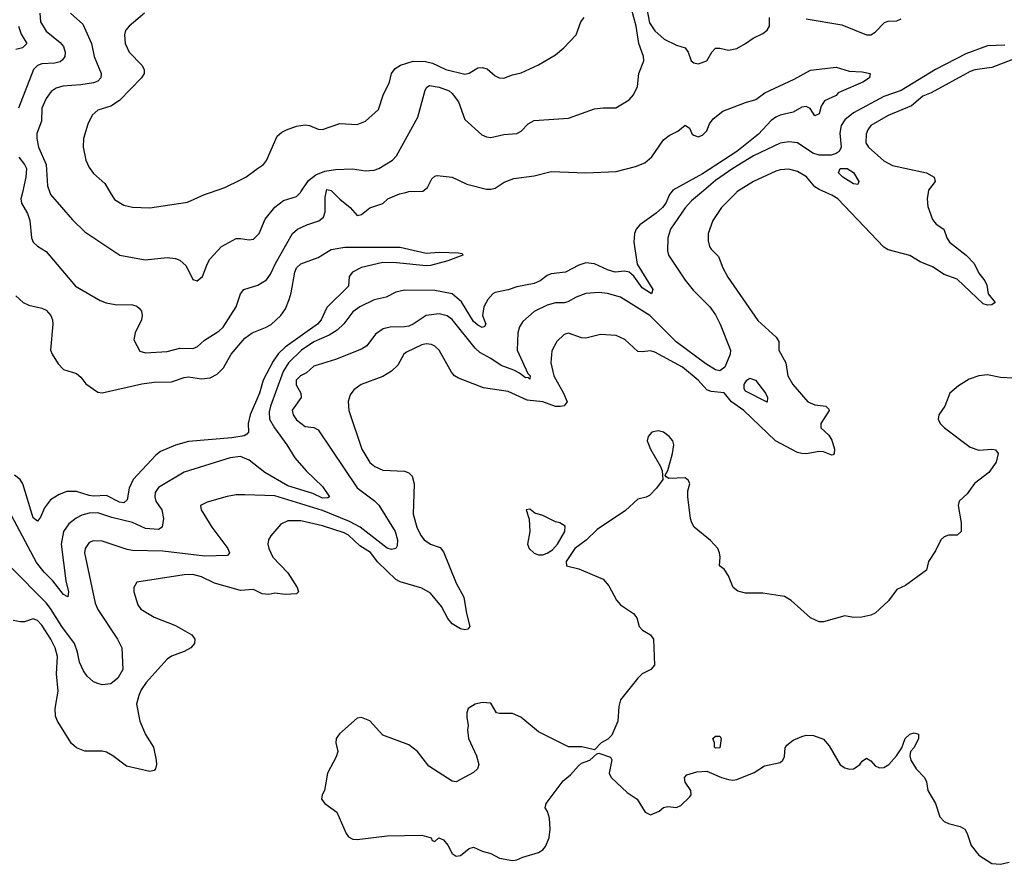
# Model space of a CAD drawing. Header units: inches. Extents: x 1552611 to 1694776, y 811966 to 917215.
# Tile 148 of 256: x 1614468 to 1619028, y 856888 to 860800. Entities that reach past the tile are written whole.
import ezdxf

# ---------------------------------------------------------------- set-up
doc = ezdxf.new("R2010")
doc.units = ezdxf.units.IN
doc.header["$MEASUREMENT"] = 0
doc.layers.add('B6815', color=7, linetype='Continuous')
doc.layers.add('B6816', color=7, linetype='Continuous')

msp = doc.modelspace()

# ---------------------------------------------------------------- linework, layer by layer
at = {"layer": 'B6815', "color": 5}
for points, elevation in [([(1617625.8, 860000), (1617579.5, 859960.5), (1617550, 859928.1), (1617482.6, 859830), (1617469.4, 859790), (1617468.3, 859730), (1617472.9, 859710), (1617550, 859592.9), (1617586.6, 859546.6), (1617664.3, 859470), (1617690, 859433.4), (1617712.7, 859390), (1617759.8, 859270), (1617758.8, 859250), (1617733.8, 859190), (1617710, 859173.3), (1617690, 859178.8), (1617645.2, 859205.2), (1617508.2, 859308.2), (1617385.8, 859430), (1617250, 859514.1), (1617190, 859531.1), (1617150, 859536.7), (1617090, 859531.6), (1617045.6, 859514.4), (1617006.9, 859493.1), (1616990, 859488.6), (1616950, 859488.1), (1616910, 859477.5), (1616850, 859447.7), (1616797.6, 859402.4), (1616782.4, 859377.6), (1616774.3, 859350), (1616772, 859270), (1616821.3, 859161.3), (1616831.3, 859150), (1616830, 859135.3), (1616822, 859142), (1616810, 859141.4), (1616783.1, 859163.1), (1616756.6, 859176.6), (1616697.5, 859197.5), (1616650, 859230.8), (1616599.1, 859259.1), (1616578, 859278), (1616470, 859410.6), (1616447.8, 859427.8), (1616410, 859437.4), (1616350, 859429.9), (1616290, 859389.4), (1616270, 859380.6), (1616250, 859376.6), (1616183.9, 859376.1), (1616151.3, 859368.7), (1616116.2, 859343.8), (1616075.2, 859290), (1616050, 859273.6), (1615930, 859226.4), (1615830, 859195.5), (1615795.7, 859164.3), (1615767.5, 859150), (1615748.7, 859130), (1615748.9, 859108.9), (1615770.2, 859070), (1615771.6, 859050), (1615730, 858991.5), (1615733.8, 858970), (1615750, 858946.2), (1615790, 858914.9), (1615830, 858910.3), (1615850, 858900.3), (1616030, 858631.3), (1616111.7, 858571.7), (1616131.2, 858551.2), (1616206.7, 858430), (1616217.8, 858390), (1616216.4, 858363.6), (1616210.2, 858349.8), (1616190, 858345.3), (1616170, 858352.8), (1616044.9, 858450), (1615995.6, 858475.6), (1615870, 858526.7), (1615650, 858594.7), (1615510, 858599.5), (1615470, 858599), (1615428.7, 858591.3), (1615335.2, 858564.8), (1615304.9, 858550), (1615308.4, 858530), (1615357.8, 858450), (1615432.3, 858350), (1615439.5, 858330), (1615430, 858318.7), (1615324.8, 858315.2), (1615130, 858338.2), (1614990, 858341.5), (1614965.8, 858345.8), (1614850, 858384.8), (1614810, 858385.7), (1614790, 858378.3), (1614770.3, 858350), (1614768.4, 858330), (1614817.3, 858097.3), (1614830, 858068.7), (1614921.3, 857930), (1614941.3, 857890), (1614944.6, 857790), (1614922.6, 857750), (1614890, 857724.2), (1614850, 857718.7), (1614830, 857724.7), (1614810, 857733.7), (1614779.8, 857759.8), (1614763.5, 857783.5), (1614744.6, 857824.6), (1614735.9, 857870), (1614721.7, 857910), (1614662.8, 857990), (1614610, 858073), (1614590, 858098.8), (1614425.2, 858265.2)], 860), ([(1617485.1, 860000), (1617477.8, 859990), (1617460.6, 859950), (1617445.3, 859930), (1617416, 859904), (1617339.8, 859850), (1617323.5, 859830), (1617314.6, 859810), (1617312.2, 859770), (1617327.9, 859667.9), (1617399.5, 859550), (1617394, 859530), (1617350, 859558.3), (1617311.9, 859611.9), (1617290, 859629.8), (1617270, 859634.8), (1617226, 859630), (1617190, 859640.9), (1617130, 859669), (1617090, 859673.1), (1617057.7, 859662.3), (1616996.3, 859630), (1616930, 859622.4), (1616910, 859615.8), (1616878.7, 859590), (1616850, 859578), (1616770, 859562.7), (1616730, 859548.9), (1616670, 859536.5), (1616658.7, 859530), (1616635.6, 859504.4), (1616617.5, 859470), (1616611.9, 859430), (1616626, 859390), (1616621.1, 859378.9), (1616610, 859374), (1616590, 859384.3), (1616570, 859402.2), (1616513.6, 859493.6), (1616470, 859530.7), (1616390, 859545.4), (1616250, 859547.3), (1616210, 859538.3), (1616164.6, 859515.4), (1616110, 859502.4), (1616043.2, 859470), (1616010, 859446.1), (1615968.3, 859391.7), (1615937.5, 859362.5), (1615901.2, 859338.8), (1615830, 859308.6), (1615772.2, 859270), (1615712.6, 859210), (1615687.8, 859170), (1615628.7, 859010), (1615623, 858983), (1615625.3, 858950), (1615647.2, 858910), (1615705, 858830), (1615741.3, 858770), (1615793.8, 858710), (1615870, 858638.5), (1615902.6, 858590), (1615895.3, 858584.7), (1615870, 858584), (1615824.8, 858604.8), (1615710, 858641.3), (1615603.2, 858703.2), (1615530, 858759.8), (1615490, 858776.8), (1615443, 858770), (1615230, 858704.5), (1615110, 858632.9), (1615094.9, 858610), (1615093.4, 858590), (1615098.6, 858570), (1615125.6, 858530), (1615134.2, 858490), (1615127.4, 858450), (1615110, 858438.4), (1615050, 858443.9), (1614990.6, 858470.6), (1614894.3, 858494.3), (1614830, 858516), (1614790, 858513.8), (1614755.8, 858504.2), (1614728.8, 858491.2), (1614694.6, 858465.4), (1614670.5, 858429.5), (1614659.4, 858370), (1614680.9, 858200.9), (1614694.1, 858150), (1614690, 858126.6), (1614670, 858137.6), (1614621.2, 858201.2), (1614580.7, 858240.7), (1614545.4, 858285.4), (1614430, 858502.7)], 840), ([(1617787.7, 860000), (1617718.8, 859930), (1617677.6, 859870), (1617656.5, 859810), (1617656.2, 859776.2), (1617663.1, 859750), (1617670, 859737.3), (1617703.6, 859703.6), (1617724.7, 859650), (1617748.1, 859608.1), (1617887.1, 859407.1), (1617971.7, 859330), (1617983.7, 859310), (1617984.2, 859270), (1618016, 859210), (1618025.8, 859150), (1618049.3, 859110), (1618118.7, 859030), (1618150, 859015.8), (1618201, 859010), (1618215.6, 858995.6), (1618217.6, 858990), (1618178.5, 858930), (1618178, 858910), (1618215.7, 858875.7), (1618230, 858851.8), (1618241.3, 858810), (1618240.3, 858790), (1618235.9, 858784.1), (1618230, 858782.7), (1618190, 858799), (1618170, 858799.5), (1618110, 858788.7), (1618090, 858789.9), (1618070, 858795.9), (1617968.6, 858848.6), (1617821.7, 858990), (1617764.2, 859030), (1617730, 859071.6), (1617670, 859078.5), (1617650, 859086.1), (1617610.3, 859130.3), (1617537.6, 859190), (1617410, 859260.2), (1617390, 859266.5), (1617350, 859261.5), (1617330, 859263.7), (1617270, 859319.2), (1617230, 859337.7), (1617157.5, 859342.5), (1617090, 859324.5), (1617070, 859326.6), (1617010, 859347.6), (1616990, 859341.5), (1616956, 859310), (1616933.1, 859266.9), (1616928.4, 859210), (1616941.2, 859150), (1616985.9, 859070), (1617003, 859030), (1616990, 859010.9), (1616972.1, 859007.9), (1616950, 859008.9), (1616890, 859029.5), (1616818.3, 859038.3), (1616730, 859077.4), (1616615.3, 859095.3), (1616499.3, 859139.3), (1616482, 859150), (1616467.1, 859167.1), (1616410, 859269.7), (1616390, 859288.5), (1616375.3, 859295.3), (1616350, 859298.4), (1616330, 859294.3), (1616259.3, 859260.7), (1616246.2, 859250), (1616219.8, 859200.2), (1616190, 859171.9), (1616150, 859147.9), (1616049.5, 859110.5), (1616014.6, 859085.4), (1615998.2, 859061.8), (1615988.8, 859031.2), (1615991.4, 858990), (1616052.2, 858810), (1616090, 858749.2), (1616113.1, 858730), (1616150, 858713.7), (1616250, 858708.3), (1616270, 858701.3), (1616285.4, 858685.4), (1616294.2, 858650), (1616290.8, 858510), (1616307.1, 858450), (1616326, 858410), (1616341.6, 858390), (1616370, 858371), (1616414.7, 858354.7), (1616430, 858334.4), (1616489.6, 858189.6), (1616524.9, 858124.9), (1616536.8, 858050), (1616552.2, 857990), (1616542.9, 857977.1), (1616530, 857974.2), (1616510, 857979.1), (1616470, 858001.7), (1616450, 858026), (1616421.3, 858081.3), (1616370, 858143.4), (1616330, 858166.9), (1616230, 858196.8), (1616210, 858207.7), (1616126.6, 858286.6), (1616092.7, 858332.7), (1616043, 858363), (1615990, 858411.8), (1615970, 858422.8), (1615870, 858456), (1615770, 858479.4), (1615710, 858479), (1615676.6, 858463.4), (1615630.2, 858409.8), (1615620.2, 858390), (1615617.3, 858370), (1615621.2, 858350), (1615639.7, 858310), (1615710, 858238.5), (1615752.2, 858170), (1615759.1, 858150), (1615750, 858140.9), (1615697.2, 858137.2), (1615650, 858144), (1615622, 858138), (1615590, 858141.3), (1615550, 858160.7), (1615490, 858156.4), (1615370, 858190.7), (1615310, 858218.8), (1615270, 858229.9), (1615230, 858229.2), (1615010, 858194.2), (1614995.6, 858170), (1614996.5, 858150), (1615014.9, 858090), (1615028.9, 858070), (1615090, 858032.9), (1615190, 857994.3), (1615264.9, 857950), (1615278.7, 857930), (1615277, 857910), (1615259.5, 857890), (1615230, 857873.1), (1615170, 857851.9), (1615150, 857837.3), (1615054, 857730), (1615030, 857695.3), (1615018.7, 857670), (1615009, 857630), (1615023.5, 857550), (1615049.6, 857489.6), (1615088, 857430), (1615099, 857370), (1615101.1, 857350), (1615097.1, 857330), (1615090, 857322.9), (1615070, 857318.3), (1614962, 857342), (1614899.6, 857390), (1614870, 857406.9), (1614850, 857412.3), (1614770, 857412.3), (1614730, 857427.3), (1614706.8, 857446.8), (1614642.6, 857550), (1614633.7, 857573.7), (1614631.8, 857610), (1614645.4, 857690), (1614638.6, 857770), (1614642.8, 857850), (1614632.2, 857890), (1614611.9, 857930), (1614570, 857995.6), (1614550, 858017.6), (1614530, 858024.3), (1614490, 858011.6), (1614470.8, 858010.8), (1614437.7, 858017.7)], 880), ([(1614479.9, 860000), (1614472.9, 859970), (1614476.3, 859950), (1614503, 859903), (1614515.2, 859870), (1614523, 859790), (1614530.2, 859770), (1614550, 859751), (1614590, 859725.5), (1614725.4, 859565.4), (1614839.7, 859499.7), (1614868.1, 859488.1), (1614910, 859480.2), (1614990, 859479.6), (1615010, 859473.7), (1615022.7, 859462.7), (1615031.8, 859450), (1615035.2, 859430), (1615031.3, 859410), (1615001.8, 859350), (1614996.5, 859316.5), (1615024.7, 859264.7), (1615050, 859256.9), (1615150, 859263), (1615210, 859278), (1615270, 859277.1), (1615290, 859284.2), (1615324, 859316), (1615390, 859356.8), (1615410, 859375.5), (1615470.7, 859470), (1615490.6, 859529.4), (1615505.1, 859550), (1615570, 859570.2), (1615610, 859594.3), (1615630, 859621.1), (1615652.7, 859670), (1615730.8, 859810), (1615753.7, 859830), (1615797.4, 859850), (1615852.4, 859867.6), (1615874.7, 859885.3), (1615883.1, 859910), (1615881.7, 859978.3), (1615886.9, 860000)], 840), ([(1614606.7, 860000), (1614610, 859990.4), (1614712.3, 859872.3), (1614770, 859818), (1614931.1, 859708.9), (1615048, 859688), (1615150, 859697.8), (1615190, 859693.6), (1615210, 859686.7), (1615239.1, 859659.1), (1615270, 859596.3), (1615290, 859590.5), (1615314.7, 859610), (1615336.8, 859670), (1615348.7, 859690), (1615402.6, 859750), (1615470, 859786), (1615490, 859787.2), (1615530, 859779.6), (1615550, 859783.1), (1615577.2, 859810), (1615604.7, 859875.3), (1615648.6, 859931.4), (1615690, 859962.2), (1615750, 859981.1), (1615768.1, 860000)], 860), ([(1614887.3, 860000), (1614907.3, 859967.3), (1614950, 859940.8), (1614990, 859931.5), (1615070, 859929.2), (1615244.9, 859955.1), (1615323.7, 859990), (1615352.1, 860000)], 880), ([(1615919, 860000), (1615950, 859968.6), (1615997.7, 859930), (1616030, 859893), (1616050, 859897.6), (1616090, 859929.2), (1616150, 859948), (1616173.2, 859970), (1616227.1, 859992.9), (1616255.9, 860000)], 840), ([(1618675.9, 860000), (1618671.4, 859970), (1618674.2, 859934.2), (1618695.1, 859875.1), (1618713, 859853), (1618748, 859830), (1618762.3, 859790), (1618775, 859770), (1618851, 859710), (1618888.2, 859670), (1618910, 859626), (1618937.6, 859590), (1618946.7, 859570), (1618954, 859530), (1618985.5, 859490), (1618970, 859479.7), (1618950, 859477.6), (1618930, 859483.9), (1618810, 859597.8), (1618750, 859619.5), (1618695, 859655), (1618637.7, 859677.7), (1618590, 859707.7), (1618490, 859734.5), (1618470, 859746.6), (1618257.3, 859970), (1618230, 859987.7), (1618200.8, 860000)], 880), ([(1614450, 859520.7), (1614483.2, 859490), (1614510, 859477.8), (1614570, 859463.6), (1614590, 859454.4), (1614612.4, 859430), (1614620.2, 859410), (1614620.7, 859390), (1614610.3, 859270), (1614617.6, 859250), (1614645.9, 859205.9), (1614670, 859180.4), (1614730, 859160.5), (1614750, 859144), (1614773.8, 859113.8), (1614830, 859075.3), (1614850, 859071.7), (1615033.1, 859113.1), (1615090, 859121.6), (1615170, 859122), (1615230, 859142.8), (1615250, 859145.3), (1615310, 859136.2), (1615350, 859140.5), (1615381.8, 859158.2), (1615412.1, 859187.9), (1615446.8, 859250), (1615510, 859324.5), (1615544.7, 859350), (1615606.3, 859373.7), (1615631.7, 859388.3), (1615677.3, 859430), (1615699, 859461), (1615715.6, 859504.4), (1615725, 859535), (1615741.8, 859630), (1615750, 859650.2), (1615770, 859668.8), (1615850, 859698.4), (1615910, 859735.8), (1615973.3, 859746.7), (1616230, 859745.7), (1616350, 859718.9), (1616410, 859723.6), (1616499.9, 859719.9), (1616517.1, 859717.1), (1616520.7, 859710), (1616450, 859682.6), (1616370, 859661.6), (1616350, 859659.7), (1616213.5, 859673.5), (1616150, 859674.6), (1616050, 859652), (1616008.4, 859630), (1615993, 859610), (1615990, 859566), (1615890, 859466.9), (1615863.2, 859410), (1615847, 859390), (1615697.6, 859282.4), (1615666.9, 859253.1), (1615641.5, 859218.5), (1615595.7, 859130), (1615578.4, 859070), (1615535.3, 858970), (1615526.4, 858930), (1615527.1, 858890), (1615520.1, 858879.9), (1615508, 858872), (1615450, 858863), (1615250, 858846.7), (1615190, 858829.9), (1615120.3, 858799.7), (1615097.6, 858782.4), (1614993.6, 858670), (1614974.9, 858630), (1614964.6, 858575.4), (1614950, 858562.2), (1614930, 858565.3), (1614870, 858595.8), (1614810, 858593.7), (1614790, 858596), (1614730, 858615.2), (1614686, 858614), (1614650, 858601.4), (1614610, 858575.4), (1614581.7, 858538.3), (1614564.1, 858495.9), (1614550, 858476.9), (1614530, 858493.3), (1614482.7, 858650), (1614469.8, 858670), (1614443.5, 858690)], 820), ([(1619070, 859139.8), (1619010, 859142.3), (1618950, 859154.3), (1618910, 859151.1), (1618865.1, 859134.9), (1618815.6, 859104.4), (1618776.4, 859070), (1618752, 859010), (1618724.4, 858970), (1618721.3, 858950), (1618730.3, 858930), (1618751.6, 858910), (1618870, 858819.7), (1618910, 858806.8), (1618970, 858811.1), (1618987.8, 858807.8), (1618999.2, 858790), (1618990.2, 858750), (1618957, 858703), (1618890, 858651.5), (1618856.3, 858603.7), (1618818.7, 858570), (1618814.6, 858550), (1618828.9, 858470), (1618827.7, 858430), (1618810, 858412.3), (1618770, 858411.6), (1618750, 858404.5), (1618733.4, 858390), (1618710, 858339), (1618677.3, 858290), (1618668, 858250), (1618570, 858179.7), (1618530, 858161.3), (1618492.4, 858107.6), (1618430, 858051.6), (1618410, 858041.3), (1618367.7, 858032.3), (1618330, 858031.1), (1618290, 858038.9), (1618190, 858011.5), (1618170, 858011.2), (1618129.8, 858029.8), (1618041.6, 858110), (1618010, 858128.2), (1617910, 858144.2), (1617830, 858143.9), (1617793.3, 858153.3), (1617772.7, 858170), (1617750, 858224), (1617730, 858255.3), (1617709.3, 858270), (1617712, 858310), (1617709.6, 858330), (1617700.7, 858350), (1617667.5, 858387.5), (1617591.8, 858450), (1617581.3, 858470), (1617574.3, 858490), (1617562.6, 858590), (1617562.4, 858617.6), (1617572.3, 858650), (1617565.6, 858665.6), (1617550, 858677.2), (1617474.6, 858674.6), (1617462, 858682), (1617458, 858690), (1617470, 858711.3), (1617491.8, 858790), (1617497.2, 858830), (1617492.3, 858850), (1617475.5, 858870), (1617450, 858888.7), (1617424.6, 858895.4), (1617396.3, 858890), (1617378.4, 858870), (1617374, 858850), (1617388.9, 858810), (1617436.3, 858730), (1617444, 858710), (1617446.8, 858670), (1617417.1, 858630), (1617384.1, 858595.9), (1617370, 858588.2), (1617330, 858578.7), (1617274.1, 858525.9), (1617142.1, 858437.9), (1617091.3, 858388.7), (1617039.6, 858350), (1616998.4, 858290), (1617001, 858270), (1617057.1, 858257.1), (1617170, 858208), (1617196.9, 858176.9), (1617231.3, 858111.3), (1617250.5, 858090), (1617310.6, 858050), (1617325.5, 858030), (1617336.3, 857990), (1617352.3, 857972.3), (1617390, 857950.7), (1617403.8, 857930), (1617408, 857810), (1617390.8, 857790), (1617350.3, 857769.7), (1617330.4, 857750), (1617250.7, 857650), (1617242, 857618), (1617237.6, 857550), (1617210, 857485.2), (1617192.5, 857467.5), (1617161, 857450), (1617130, 857418), (1617071.7, 857431.7), (1617010, 857431.8), (1616870, 857501.6), (1616789.2, 857570), (1616750, 857586.3), (1616690, 857585.6), (1616675.3, 857590), (1616650, 857633.6), (1616610, 857637.4), (1616578, 857630), (1616544.9, 857610), (1616538, 857590), (1616538, 857570), (1616544.9, 857530), (1616542, 857510), (1616546, 857470), (1616582.8, 857390), (1616594.8, 857350), (1616587.3, 857330), (1616570, 857312.7), (1616490, 857269.5), (1616470, 857272.3), (1616363, 857343), (1616309.5, 857410), (1616270, 857440.7), (1616150, 857486.6), (1616090, 857551.6), (1616050, 857567.3), (1616030, 857564.5), (1615948.1, 857491.9), (1615933.1, 857470), (1615932, 857450), (1615941.6, 857410), (1615933.8, 857386.2), (1615893, 857310), (1615879.1, 857230), (1615868.2, 857210), (1615866, 857190), (1615880.7, 857170), (1615936.3, 857130), (1615979.1, 857030), (1615990, 857014.8), (1616010, 857004.4), (1616030, 857003.1), (1616170, 857019.3), (1616330, 857022.8), (1616374, 857010), (1616378, 856998), (1616390, 856994), (1616409.1, 857010.9), (1616430, 857001), (1616450, 856976), (1616470, 856938), (1616490, 856924.9), (1616510, 856929), (1616550, 856961.6), (1616570, 856967.7), (1616610, 856948.2), (1616650, 856937.3), (1616690, 856916.3), (1616750, 856904.9), (1616770, 856907.7), (1616798.7, 856921.3), (1616870, 856942.4), (1616890, 856954.9), (1616903.6, 856970), (1616919.8, 857010), (1616925.4, 857050), (1616921, 857101), (1616911.9, 857131.9), (1616901.2, 857150), (1616906, 857170), (1616985.1, 857274.9), (1617018.4, 857301.6), (1617055.5, 857344.5), (1617070, 857356), (1617108, 857370), (1617140.4, 857399.6), (1617150, 857402), (1617204.7, 857384.7), (1617211, 857371), (1617197.3, 857310), (1617206.8, 857290), (1617280.9, 857220.9), (1617327.3, 857190), (1617364, 857130), (1617390, 857117.3), (1617430, 857134), (1617450, 857150.7), (1617470, 857154.8), (1617510, 857151), (1617530, 857160.7), (1617570, 857198), (1617577.2, 857210), (1617576, 857230), (1617550, 857268.7), (1617547, 857290), (1617557.2, 857302.8), (1617604.5, 857315.5), (1617650, 857318.8), (1617718, 857290), (1617750, 857281.3), (1617770, 857277.6), (1617790, 857281.1), (1617870, 857312.7), (1617916.9, 857343.1), (1617990, 857359.5), (1618002.4, 857370), (1618010, 857386.8), (1618013, 857427), (1618021, 857439), (1618050, 857462.4), (1618090, 857480.4), (1618110, 857486.4), (1618145.1, 857485.1), (1618190, 857468), (1618216.5, 857436.5), (1618268, 857348), (1618290, 857334.4), (1618311.1, 857328.9), (1618330, 857330.5), (1618342.7, 857337.3), (1618359.3, 857350), (1618370, 857366), (1618390, 857378.8), (1618410, 857366.8), (1618430, 857344), (1618450, 857334), (1618470, 857336.3), (1618493.2, 857350), (1618529.2, 857390), (1618553.2, 857426.8), (1618569.5, 857470.5), (1618590, 857490.8), (1618610, 857496), (1618630.4, 857490.4), (1618630.7, 857470), (1618610, 857429.3), (1618593.4, 857410), (1618590.5, 857390), (1618594.9, 857370), (1618620.3, 857330), (1618658.4, 857290), (1618668.4, 857270), (1618674, 857230), (1618708.8, 857168.8), (1618730, 857108.2), (1618750, 857086), (1618770, 857076.5), (1618823.1, 857063.1), (1618844.9, 857050), (1618856.4, 857030), (1618875.2, 856975.2), (1618910.7, 856930.7), (1618970, 856891), (1619010, 856887.7), (1619050, 856897.3)], 920)]:
    msp.add_lwpolyline(points, dxfattribs=dict(at, elevation=elevation))
for points, elevation in [([(1617930, 859027.8), (1617830, 859079.5), (1617822.7, 859090), (1617823.4, 859110), (1617836.2, 859130), (1617850, 859139.8), (1617876, 859130), (1617921.5, 859070), (1617931.6, 859050)], 860), ([(1616830, 858532.3), (1616814, 858530), (1616827.1, 858487.1), (1616830.4, 858430), (1616820.2, 858370), (1616826.9, 858350), (1616850, 858328.7), (1616870, 858321.1), (1616890, 858321.5), (1616910, 858329.1), (1616935, 858345), (1616959.2, 858370), (1616992.8, 858430), (1616993.9, 858453.9), (1616970, 858469.5), (1616950, 858473.3), (1616890, 858503.7), (1616854.2, 858514.2)], 920), ([(1617690, 857426), (1617686, 857430), (1617686, 857450), (1617678, 857470), (1617690, 857482), (1617710, 857482), (1617716, 857470), (1617710, 857428)], 920)]:
    msp.add_lwpolyline(points, close=True, dxfattribs=dict(at, elevation=elevation))
at = {"layer": 'B6816', "color": 5}
for points, elevation in [([(1614560.1, 860830), (1614563.6, 860790), (1614590, 860746.7), (1614654.5, 860694.5), (1614670, 860675.6), (1614678.2, 860650), (1614676.5, 860630), (1614666.5, 860613.5), (1614654.6, 860605.4), (1614630, 860599.2), (1614570, 860594.9), (1614550, 860587.5), (1614531.8, 860570), (1614462.6, 860390)], 840), ([(1614702.4, 860830), (1614759.9, 860779.9), (1614800.6, 860690), (1614812.4, 860630), (1614845.5, 860550), (1614843.8, 860530), (1614830, 860515.7), (1614810, 860507.3), (1614750, 860497.8), (1614667.5, 860492.5), (1614636.6, 860483.4), (1614612.9, 860467.1), (1614590, 860435.6), (1614569.5, 860390), (1614568.9, 860330), (1614547.6, 860272.4), (1614546.2, 860250), (1614554.7, 860210), (1614590.6, 860130), (1614596.6, 860030), (1614606.7, 860000)], 860), ([(1615046.3, 860830), (1614974, 860770), (1614957.7, 860750), (1614952.6, 860730), (1614956.1, 860690), (1614974.3, 860650), (1615032.6, 860590), (1615043.9, 860570), (1615043.6, 860550), (1615031.4, 860530), (1614930, 860425.6), (1614890, 860399.8), (1614830, 860381.2), (1614803, 860357), (1614783.7, 860316.3), (1614763.8, 860250), (1614761.9, 860210), (1614773.4, 860150), (1614790, 860114.6), (1614810, 860087.4), (1614861.7, 860041.7), (1614887.3, 860000)], 880), ([(1615768.1, 860000), (1615770, 860002), (1615805.2, 860054.8), (1615838.9, 860081.1), (1615881.4, 860098.6), (1615930, 860105.8), (1616009.1, 860109.1), (1616070, 860099.3), (1616110, 860102.6), (1616131.6, 860110), (1616194.7, 860150), (1616213.1, 860170), (1616311.9, 860348.1), (1616345.7, 860474.3), (1616352.7, 860487.3), (1616365, 860495), (1616410, 860487.5), (1616456.1, 860470), (1616470, 860458.8), (1616499.4, 860419.4), (1616530, 860338.4), (1616607.4, 860267.4), (1616630, 860256.9), (1616650, 860254.7), (1616710, 860267.9), (1616770, 860272.4), (1616790, 860283.2), (1616822.1, 860317.9), (1616850, 860333.8), (1617010, 860344.4), (1617130, 860387.3), (1617170, 860392.2), (1617228.5, 860391.5), (1617290, 860429.1), (1617310, 860452.7), (1617329.1, 860490), (1617334.9, 860550), (1617359.2, 860610), (1617357, 860630), (1617334.9, 860690), (1617323.1, 860770), (1617300.7, 860850)], 860), ([(1617372.8, 860850), (1617385.3, 860785.3), (1617410, 860747.7), (1617452.7, 860710), (1617510, 860681.4), (1617550, 860668.9), (1617563.5, 860650), (1617577.7, 860610), (1617590, 860599.7), (1617610, 860596.3), (1617649.9, 860610.1), (1617673.7, 860650), (1617690, 860667.4), (1617710, 860668), (1617750, 860658.8), (1617790, 860667.3), (1617830, 860689.2), (1617864.9, 860715.1), (1617910, 860736.2), (1617930, 860751.8), (1617941.2, 860770), (1617940.2, 860810)], 860), ([(1614462.5, 860770), (1614473.7, 860733.7), (1614500.2, 860690), (1614480.3, 860670), (1614450, 860661.3)], 820), ([(1615352.1, 860000), (1615417.1, 860022.9), (1615490, 860057.6), (1615514.5, 860070), (1615569.6, 860110), (1615596.2, 860130), (1615610, 860147.7), (1615659.9, 860260.1), (1615681.3, 860278.7), (1615703.1, 860290), (1615750, 860306.1), (1615790, 860312.6), (1615810, 860309.4), (1615850, 860293), (1615870, 860290.8), (1615950, 860318.4), (1616030, 860314.7), (1616069.6, 860330), (1616130, 860383.8), (1616150.8, 860450), (1616179.7, 860510), (1616189.8, 860550), (1616206.3, 860573.7), (1616231, 860589), (1616290, 860607.5), (1616346.5, 860606.5), (1616379, 860599), (1616440.7, 860570), (1616530, 860547.9), (1616550, 860552.4), (1616590, 860576.5), (1616610, 860578.9), (1616632.1, 860572.1), (1616670, 860539.5), (1616687.7, 860530), (1616710, 860528.9), (1616750, 860544.7), (1616790, 860554), (1616870, 860591.6), (1616950, 860636.9), (1616988.2, 860670), (1617044.7, 860730), (1617067.3, 860790), (1617082.7, 860810)], 880), ([(1618110, 860803.7), (1618276, 860776), (1618390, 860729.2), (1618410, 860729.3), (1618430, 860742), (1618473.6, 860786.4), (1618490, 860793), (1618530, 860795.3), (1618550, 860804.2)], 860), ([(1619030, 860682.5), (1618950, 860679), (1618850, 860641.2), (1618710.1, 860570), (1618550, 860472.7), (1618470, 860444.6), (1618330, 860368), (1618290, 860336.6), (1618272.5, 860310), (1618266.3, 860273.7), (1618271.9, 860210), (1618262.6, 860190), (1618250, 860179.9), (1618226.9, 860173.1), (1618170, 860172.2), (1618141.9, 860181.9), (1618070, 860229.2), (1618030, 860234.8), (1617990, 860227.9), (1617865.7, 860170), (1617770, 860110.3), (1617690, 860054.9), (1617625.8, 860000)], 860), ([(1619208.4, 860670), (1618970, 860577.9), (1618892, 860568), (1618870, 860560.2), (1618690, 860461.9), (1618650, 860446.2), (1618599, 860401), (1618490, 860356.7), (1618410.3, 860310), (1618395.8, 860290), (1618388.3, 860270), (1618386.4, 860230), (1618398.9, 860210), (1618470, 860146.9), (1618510, 860124.1), (1618667.7, 860090), (1618703.1, 860070), (1618708.5, 860050), (1618677.4, 860010), (1618675.9, 860000)], 880), ([(1616255.9, 860000), (1616270, 860003.5), (1616335, 860005), (1616356.6, 860023.4), (1616377.1, 860062.9), (1616390, 860075.5), (1616402, 860078), (1616470, 860070.3), (1616538.9, 860038.9), (1616630, 860015.2), (1616650, 860014.3), (1616670, 860020.2), (1616712.2, 860047.8), (1616755.9, 860064.1), (1616850, 860076.8), (1616930, 860097.2), (1617090.1, 860090.1), (1617230, 860096.8), (1617320.5, 860119.5), (1617363.3, 860136.7), (1617394.9, 860165.1), (1617450, 860243), (1617476.3, 860263.7), (1617516.2, 860283.8), (1617550, 860311), (1617570, 860298), (1617582.8, 860270), (1617590, 860264.9), (1617610, 860258), (1617630, 860264.4), (1617650, 860284.9), (1617662.7, 860317.3), (1617679.3, 860340.7), (1617723.9, 860376.1), (1617830, 860416.5), (1617877.6, 860430), (1617918.7, 860461.3), (1618054.9, 860525.1), (1618130, 860565.8), (1618250, 860579.5), (1618310, 860561.3), (1618370, 860558.3), (1618406.8, 860550), (1618403.1, 860530), (1618372.7, 860510), (1618272.1, 860467.9), (1618258.8, 860461.2), (1618250, 860449.5), (1618195.2, 860424.8), (1618180.5, 860399.5), (1618170, 860363.7), (1618150, 860355.1), (1618128.7, 860388.7), (1618110, 860398.5), (1618090, 860394.3), (1618050, 860371), (1617990, 860358), (1617970, 860348.1), (1617947.7, 860332.3), (1617889.2, 860270), (1617789.4, 860190), (1617630, 860085.5), (1617492.4, 860010), (1617485.1, 860000)], 840), ([(1614463.8, 860163.8), (1614490.2, 860130), (1614499.7, 860110), (1614496.1, 860070), (1614479.9, 860000)], 840), ([(1618200.8, 860000), (1618170, 860012.9), (1618150, 860026), (1618111.7, 860071.7), (1618070, 860096.5), (1618030, 860107.6), (1617990, 860105.3), (1617970, 860098.9), (1617867.2, 860050), (1617790, 860002.3), (1617787.7, 860000)], 880), ([(1615886.9, 860000), (1615890, 860012.9), (1615910, 860009.1), (1615919, 860000)], 840)]:
    msp.add_lwpolyline(points, dxfattribs=dict(at, elevation=elevation))
at = {"layer": 'B6816', "color": 5, "elevation": 860}
msp.add_lwpolyline([(1618350, 860037.2), (1618330, 860039.1), (1618280.4, 860070), (1618260.8, 860090), (1618268.4, 860110), (1618300.7, 860110), (1618330, 860092.8), (1618354.9, 860050)], close=True, dxfattribs=at)

doc.saveas('drawing.dxf')
